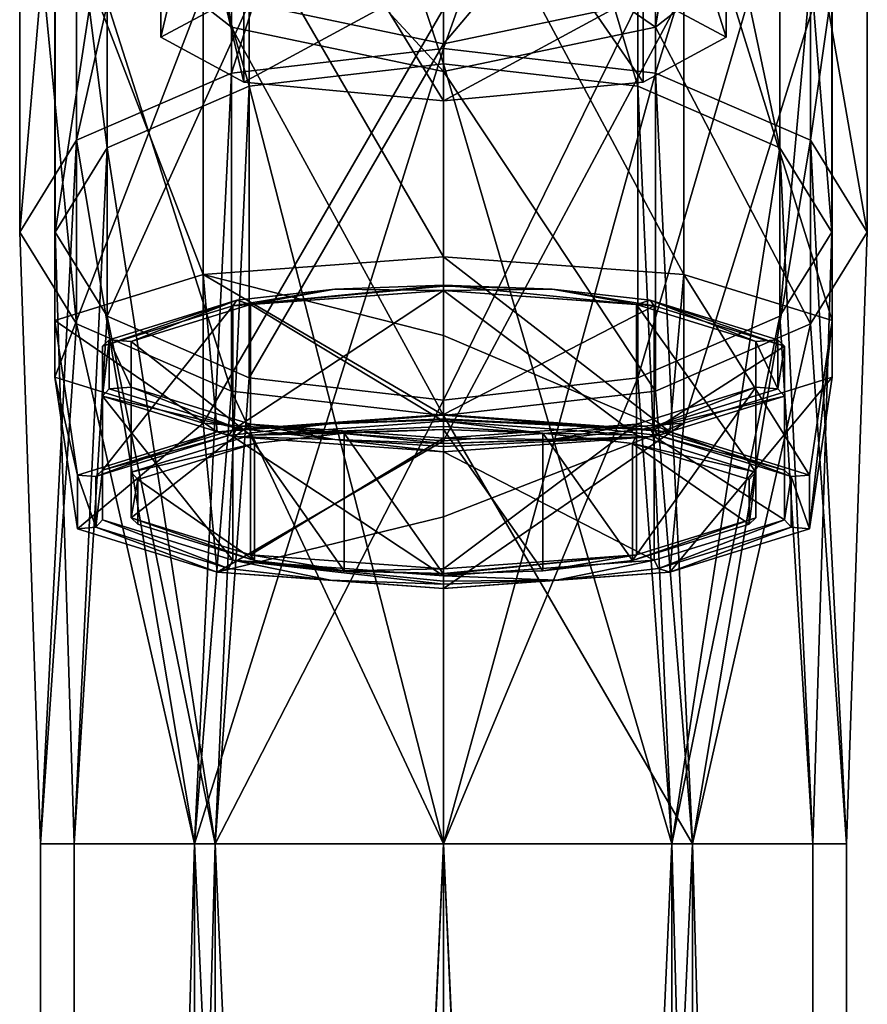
# Model space of a CAD drawing. Header units: millimetres. Extents: x -25 to 90, y -3 to 328.
# Tile 137 of 139: x -12 to 12, y 245 to 273. Entities that reach past the tile are written whole.
import ezdxf

# ---------------------------------------------------------------- set-up
doc = ezdxf.new("R2010")
doc.units = ezdxf.units.MM
doc.header["$LTSCALE"] = 65.185185
for name, color, linetype in [('1287', 7, 'CONTINUOUS'), ('1288', 7, 'CONTINUOUS'), ('1289', 7, 'CONTINUOUS'), ('1290', 7, 'CONTINUOUS'), ('1298', 7, 'CONTINUOUS'), ('1299', 7, 'CONTINUOUS'), ('1300', 7, 'CONTINUOUS'), ('1301', 7, 'CONTINUOUS'), ('1311', 7, 'CONTINUOUS'), ('1313', 7, 'CONTINUOUS'), ('1321', 7, 'CONTINUOUS'), ('1322', 7, 'CONTINUOUS'), ('1323', 7, 'CONTINUOUS'), ('1324', 7, 'CONTINUOUS'), ('1325', 7, 'CONTINUOUS'), ('1326', 7, 'CONTINUOUS'), ('1327', 7, 'CONTINUOUS'), ('1328', 7, 'CONTINUOUS'), ('1329', 7, 'CONTINUOUS'), ('1330', 7, 'CONTINUOUS'), ('1331', 7, 'CONTINUOUS'), ('1332', 7, 'CONTINUOUS'), ('1333', 7, 'CONTINUOUS'), ('1334', 7, 'CONTINUOUS'), ('1335', 7, 'CONTINUOUS'), ('1336', 7, 'CONTINUOUS'), ('1337', 7, 'CONTINUOUS'), ('1338', 7, 'CONTINUOUS')]:
    doc.layers.add(name, color=color, linetype=linetype)

msp = doc.modelspace()

# ---------------------------------------------------------------- linework, layer by layer
at = {"layer": '1287', "color": 7, "linetype": 'CONTINUOUS', "true_color": 0xe0f2ff}
for points in [[(0, 95, 12), (7.053, 95, 9.708), (0, 250, 12), (0, 95, 12)], [(0, 250, 12), (7.053, 95, 9.708), (7.053, 250, 9.708), (0, 250, 12)], [(7.053, 95, -9.708), (0, 95, -12), (7.053, 250, -9.708), (7.053, 95, -9.708)], [(7.053, 250, -9.708), (0, 95, -12), (0, 250, -12), (7.053, 250, -9.708)], [(7.053, 95, 9.708), (11.413, 95, 3.708), (7.053, 250, 9.708), (7.053, 95, 9.708)], [(7.053, 250, 9.708), (11.413, 95, 3.708), (11.413, 250, 3.708), (7.053, 250, 9.708)], [(11.413, 95, -3.708), (7.053, 95, -9.708), (7.053, 250, -9.708), (11.413, 95, -3.708)], [(11.413, 250, -3.708), (11.413, 95, -3.708), (7.053, 250, -9.708), (11.413, 250, -3.708)], [(11.413, 95, 3.708), (11.413, 95, -3.708), (11.413, 250, 3.708), (11.413, 95, 3.708)], [(11.413, 250, 3.708), (11.413, 95, -3.708), (11.413, 250, -3.708), (11.413, 250, 3.708)]]:
    msp.add_3dface(points, dxfattribs=at)
at = {"layer": '1288', "color": 7, "linetype": 'CONTINUOUS', "true_color": 0xe0f2ff}
for points in [[(-7.053, 95, -9.708), (-11.413, 95, -3.708), (-7.053, 250, -9.708), (-7.053, 95, -9.708)], [(-11.413, 95, -3.708), (-11.413, 95, 3.708), (-11.413, 250, -3.708), (-11.413, 95, -3.708)], [(-7.053, 250, -9.708), (-11.413, 95, -3.708), (-11.413, 250, -3.708), (-7.053, 250, -9.708)], [(-11.413, 95, 3.708), (-7.053, 95, 9.708), (-7.053, 250, 9.708), (-11.413, 95, 3.708)], [(-11.413, 250, -3.708), (-11.413, 95, 3.708), (-11.413, 250, 3.708), (-11.413, 250, -3.708)], [(-11.413, 250, 3.708), (-11.413, 95, 3.708), (-7.053, 250, 9.708), (-11.413, 250, 3.708)], [(-7.053, 95, 9.708), (0, 95, 12), (-7.053, 250, 9.708), (-7.053, 95, 9.708)], [(0, 95, 12), (0, 250, 12), (-7.053, 250, 9.708), (0, 95, 12)], [(0, 95, -12), (-7.053, 95, -9.708), (0, 250, -12), (0, 95, -12)], [(0, 250, -12), (-7.053, 95, -9.708), (-7.053, 250, -9.708), (0, 250, -12)]]:
    msp.add_3dface(points, dxfattribs=at)
at = {"layer": '1289', "color": 7, "linetype": 'CONTINUOUS', "true_color": 0xe0f2ff}
for points in [[(6, 289.36, 8.533), (0, 272.523, -6.869), (0, 290.616, 7.529), (6, 289.36, 8.533)], [(6, 271.827, -5.42), (0, 272.523, -6.869), (6, 289.36, 8.533), (6, 271.827, -5.42)], [(10.392, 285.929, 11.276), (6, 271.827, -5.42), (6, 289.36, 8.533), (10.392, 285.929, 11.276)], [(10.392, 269.924, -1.461), (6, 271.827, -5.42), (10.392, 285.929, 11.276), (10.392, 269.924, -1.461)], [(12, 281.243, 15.022), (10.392, 269.924, -1.461), (10.392, 285.929, 11.276), (12, 281.243, 15.022)], [(12, 267.325, 3.947), (10.392, 269.924, -1.461), (12, 281.243, 15.022), (12, 267.325, 3.947)], [(10.392, 276.557, 18.769), (12, 267.325, 3.947), (12, 281.243, 15.022), (10.392, 276.557, 18.769)], [(0, 277.282, 33.701), (6, 273.126, 21.512), (7.053, 279.515, 33.186), (0, 277.282, 33.701)], [(6, 273.126, 21.512), (10.392, 276.557, 18.769), (7.053, 279.515, 33.186), (6, 273.126, 21.512)], [(0, 271.87, 22.516), (6, 273.126, 21.512), (0, 277.282, 33.701), (0, 271.87, 22.516)], [(6, 273.126, 21.512), (10.392, 264.727, 9.355), (10.392, 276.557, 18.769), (6, 273.126, 21.512)], [(10.392, 264.727, 9.355), (12, 267.325, 3.947), (10.392, 276.557, 18.769), (10.392, 264.727, 9.355)], [(0, 271.87, 22.516), (6, 262.824, 13.314), (6, 273.126, 21.512), (0, 271.87, 22.516)], [(6, 262.824, 13.314), (10.392, 264.727, 9.355), (6, 273.126, 21.512), (6, 262.824, 13.314)], [(6, 271.827, -5.42), (0, 250, -12), (0, 272.523, -6.869), (6, 271.827, -5.42)], [(0, 262.128, 14.763), (6, 262.824, 13.314), (0, 271.87, 22.516), (0, 262.128, 14.763)], [(7.053, 250, -9.708), (0, 250, -12), (6, 271.827, -5.42), (7.053, 250, -9.708)], [(10.392, 269.924, -1.461), (7.053, 250, -9.708), (6, 271.827, -5.42), (10.392, 269.924, -1.461)], [(11.413, 250, -3.708), (7.053, 250, -9.708), (10.392, 269.924, -1.461), (11.413, 250, -3.708)], [(12, 267.325, 3.947), (11.413, 250, -3.708), (10.392, 269.924, -1.461), (12, 267.325, 3.947)], [(10.392, 264.727, 9.355), (11.413, 250, 3.708), (12, 267.325, 3.947), (10.392, 264.727, 9.355)], [(11.413, 250, 3.708), (11.413, 250, -3.708), (12, 267.325, 3.947), (11.413, 250, 3.708)], [(6, 262.824, 13.314), (7.053, 250, 9.708), (10.392, 264.727, 9.355), (6, 262.824, 13.314)], [(7.053, 250, 9.708), (11.413, 250, 3.708), (10.392, 264.727, 9.355), (7.053, 250, 9.708)], [(0, 262.128, 14.763), (7.053, 250, 9.708), (6, 262.824, 13.314), (0, 262.128, 14.763)], [(0, 250, 12), (7.053, 250, 9.708), (0, 262.128, 14.763), (0, 250, 12)]]:
    msp.add_3dface(points, dxfattribs=at)
at = {"layer": '1290', "color": 7, "linetype": 'CONTINUOUS', "true_color": 0xe0f2ff}
for points in [[(0, 290.616, 7.529), (0, 272.523, -6.869), (-6, 271.827, -5.42), (0, 290.616, 7.529)], [(0, 290.616, 7.529), (-6, 271.827, -5.42), (-6, 289.36, 8.533), (0, 290.616, 7.529)], [(-6, 271.827, -5.42), (-10.392, 269.924, -1.461), (-6, 289.36, 8.533), (-6, 271.827, -5.42)], [(-6, 289.36, 8.533), (-10.392, 269.924, -1.461), (-10.392, 285.929, 11.276), (-6, 289.36, 8.533)], [(-10.392, 269.924, -1.461), (-12, 267.325, 3.947), (-10.392, 285.929, 11.276), (-10.392, 269.924, -1.461)], [(-10.392, 285.929, 11.276), (-12, 267.325, 3.947), (-12, 281.243, 15.022), (-10.392, 285.929, 11.276)], [(-12, 267.325, 3.947), (-10.392, 264.727, 9.355), (-12, 281.243, 15.022), (-12, 267.325, 3.947)], [(-12, 281.243, 15.022), (-10.392, 264.727, 9.355), (-10.392, 276.557, 18.769), (-12, 281.243, 15.022)], [(-10.392, 276.557, 18.769), (-6, 273.126, 21.512), (-7.053, 279.515, 33.186), (-10.392, 276.557, 18.769)], [(0, 271.87, 22.516), (0, 277.282, 33.701), (-7.053, 279.515, 33.186), (0, 271.87, 22.516)], [(-6, 273.126, 21.512), (0, 271.87, 22.516), (-7.053, 279.515, 33.186), (-6, 273.126, 21.512)], [(-10.392, 264.727, 9.355), (-6, 262.824, 13.314), (-10.392, 276.557, 18.769), (-10.392, 264.727, 9.355)], [(-10.392, 276.557, 18.769), (-6, 262.824, 13.314), (-6, 273.126, 21.512), (-10.392, 276.557, 18.769)], [(0, 262.128, 14.763), (0, 271.87, 22.516), (-6, 273.126, 21.512), (0, 262.128, 14.763)], [(-6, 262.824, 13.314), (0, 262.128, 14.763), (-6, 273.126, 21.512), (-6, 262.824, 13.314)], [(0, 250, -12), (-7.053, 250, -9.708), (0, 272.523, -6.869), (0, 250, -12)], [(0, 272.523, -6.869), (-7.053, 250, -9.708), (-6, 271.827, -5.42), (0, 272.523, -6.869)], [(-6, 271.827, -5.42), (-7.053, 250, -9.708), (-10.392, 269.924, -1.461), (-6, 271.827, -5.42)], [(-10.392, 269.924, -1.461), (-11.413, 250, -3.708), (-12, 267.325, 3.947), (-10.392, 269.924, -1.461)], [(-7.053, 250, -9.708), (-11.413, 250, -3.708), (-10.392, 269.924, -1.461), (-7.053, 250, -9.708)], [(-11.413, 250, -3.708), (-11.413, 250, 3.708), (-12, 267.325, 3.947), (-11.413, 250, -3.708)], [(-12, 267.325, 3.947), (-11.413, 250, 3.708), (-10.392, 264.727, 9.355), (-12, 267.325, 3.947)], [(-11.413, 250, 3.708), (-7.053, 250, 9.708), (-10.392, 264.727, 9.355), (-11.413, 250, 3.708)], [(-10.392, 264.727, 9.355), (-7.053, 250, 9.708), (-6, 262.824, 13.314), (-10.392, 264.727, 9.355)], [(-7.053, 250, 9.708), (0, 250, 12), (-6, 262.824, 13.314), (-7.053, 250, 9.708)], [(0, 250, 12), (0, 262.128, 14.763), (-6, 262.824, 13.314), (0, 250, 12)]]:
    msp.add_3dface(points, dxfattribs=at)
at = {"layer": '1298', "color": 7, "linetype": 'CONTINUOUS', "true_color": 0xe0f2ff}
for points in [[(-10.462, 103, -3.399), (-6.466, 103, -8.899), (-6.466, 250, -8.899), (-10.462, 103, -3.399)], [(-10.462, 103, 3.399), (-10.462, 103, -3.399), (-10.462, 250, 3.399), (-10.462, 103, 3.399)], [(-10.462, 250, 3.399), (-10.462, 103, -3.399), (-10.462, 250, -3.399), (-10.462, 250, 3.399)], [(-10.462, 250, -3.399), (-10.462, 103, -3.399), (-6.466, 250, -8.899), (-10.462, 250, -3.399)], [(-6.466, 103, 8.899), (-10.462, 103, 3.399), (-6.466, 250, 8.899), (-6.466, 103, 8.899)], [(-6.466, 250, 8.899), (-10.462, 103, 3.399), (-10.462, 250, 3.399), (-6.466, 250, 8.899)], [(-6.466, 103, -8.899), (0, 103, -11), (-6.466, 250, -8.899), (-6.466, 103, -8.899)], [(-6.466, 250, -8.899), (0, 103, -11), (0, 250, -11), (-6.466, 250, -8.899)], [(0, 103, 11), (-6.466, 103, 8.899), (0, 250, 11), (0, 103, 11)], [(0, 250, 11), (-6.466, 103, 8.899), (-6.466, 250, 8.899), (0, 250, 11)]]:
    msp.add_3dface(points, dxfattribs=at)
at = {"layer": '1299', "color": 7, "linetype": 'CONTINUOUS', "true_color": 0xe0f2ff}
for points in [[(0, 250, -11), (0, 103, -11), (6.466, 103, -8.899), (0, 250, -11)], [(0, 103, 11), (0, 250, 11), (6.466, 250, 8.899), (0, 103, 11)], [(6.466, 103, 8.899), (0, 103, 11), (6.466, 250, 8.899), (6.466, 103, 8.899)], [(0, 250, -11), (6.466, 103, -8.899), (6.466, 250, -8.899), (0, 250, -11)], [(10.462, 103, 3.399), (6.466, 103, 8.899), (6.466, 250, 8.899), (10.462, 103, 3.399)], [(10.462, 250, 3.399), (10.462, 103, 3.399), (6.466, 250, 8.899), (10.462, 250, 3.399)], [(6.466, 103, -8.899), (10.462, 103, -3.399), (6.466, 250, -8.899), (6.466, 103, -8.899)], [(6.466, 250, -8.899), (10.462, 103, -3.399), (10.462, 250, -3.399), (6.466, 250, -8.899)], [(10.462, 103, -3.399), (10.462, 103, 3.399), (10.462, 250, -3.399), (10.462, 103, -3.399)], [(10.462, 250, -3.399), (10.462, 103, 3.399), (10.462, 250, 3.399), (10.462, 250, -3.399)]]:
    msp.add_3dface(points, dxfattribs=at)
at = {"layer": '1300', "color": 7, "linetype": 'CONTINUOUS', "true_color": 0xe0f2ff}
for points in [[(-5.5, 288.684, 9.074), (0, 272.09, -5.968), (0, 289.835, 8.154), (-5.5, 288.684, 9.074)], [(-9.526, 285.539, 11.588), (-5.5, 271.452, -4.639), (-5.5, 288.684, 9.074), (-9.526, 285.539, 11.588)], [(-5.5, 271.452, -4.639), (0, 272.09, -5.968), (-5.5, 288.684, 9.074), (-5.5, 271.452, -4.639)], [(-11, 281.243, 15.022), (-9.526, 269.708, -1.01), (-9.526, 285.539, 11.588), (-11, 281.243, 15.022)], [(-9.526, 269.708, -1.01), (-5.5, 271.452, -4.639), (-9.526, 285.539, 11.588), (-9.526, 269.708, -1.01)], [(-11, 267.325, 3.947), (-9.526, 269.708, -1.01), (-11, 281.243, 15.022), (-11, 267.325, 3.947)], [(-9.526, 276.947, 18.457), (-11, 267.325, 3.947), (-11, 281.243, 15.022), (-9.526, 276.947, 18.457)], [(0, 272.651, 21.891), (-5.5, 273.802, 20.971), (0, 278.257, 33.476), (0, 272.651, 21.891)], [(-9.526, 264.943, 8.904), (-11, 267.325, 3.947), (-9.526, 276.947, 18.457), (-9.526, 264.943, 8.904)], [(-5.5, 273.802, 20.971), (-9.526, 264.943, 8.904), (-9.526, 276.947, 18.457), (-5.5, 273.802, 20.971)], [(-5.5, 263.199, 12.533), (-9.526, 264.943, 8.904), (-5.5, 273.802, 20.971), (-5.5, 263.199, 12.533)], [(0, 272.651, 21.891), (-5.5, 263.199, 12.533), (-5.5, 273.802, 20.971), (0, 272.651, 21.891)], [(0, 262.561, 13.861), (-5.5, 263.199, 12.533), (0, 272.651, 21.891), (0, 262.561, 13.861)], [(-5.5, 271.452, -4.639), (0, 250, -11), (0, 272.09, -5.968), (-5.5, 271.452, -4.639)], [(-9.526, 269.708, -1.01), (-6.466, 250, -8.899), (-5.5, 271.452, -4.639), (-9.526, 269.708, -1.01)], [(-6.466, 250, -8.899), (0, 250, -11), (-5.5, 271.452, -4.639), (-6.466, 250, -8.899)], [(-11, 267.325, 3.947), (-10.462, 250, -3.399), (-9.526, 269.708, -1.01), (-11, 267.325, 3.947)], [(-10.462, 250, -3.399), (-6.466, 250, -8.899), (-9.526, 269.708, -1.01), (-10.462, 250, -3.399)], [(-10.462, 250, 3.399), (-10.462, 250, -3.399), (-11, 267.325, 3.947), (-10.462, 250, 3.399)], [(-9.526, 264.943, 8.904), (-10.462, 250, 3.399), (-11, 267.325, 3.947), (-9.526, 264.943, 8.904)], [(-6.466, 250, 8.899), (-10.462, 250, 3.399), (-9.526, 264.943, 8.904), (-6.466, 250, 8.899)], [(-5.5, 263.199, 12.533), (-6.466, 250, 8.899), (-9.526, 264.943, 8.904), (-5.5, 263.199, 12.533)], [(0, 262.561, 13.861), (-6.466, 250, 8.899), (-5.5, 263.199, 12.533), (0, 262.561, 13.861)], [(0, 250, 11), (-6.466, 250, 8.899), (0, 262.561, 13.861), (0, 250, 11)]]:
    msp.add_3dface(points, dxfattribs=at)
at = {"layer": '1301', "color": 7, "linetype": 'CONTINUOUS', "true_color": 0xe0f2ff}
for points in [[(0, 289.835, 8.154), (0, 272.09, -5.968), (5.5, 271.452, -4.639), (0, 289.835, 8.154)], [(0, 289.835, 8.154), (5.5, 271.452, -4.639), (5.5, 288.684, 9.074), (0, 289.835, 8.154)], [(5.5, 271.452, -4.639), (9.526, 269.708, -1.01), (5.5, 288.684, 9.074), (5.5, 271.452, -4.639)], [(5.5, 288.684, 9.074), (9.526, 269.708, -1.01), (9.526, 285.539, 11.588), (5.5, 288.684, 9.074)], [(9.526, 269.708, -1.01), (11, 267.325, 3.947), (9.526, 285.539, 11.588), (9.526, 269.708, -1.01)], [(9.526, 285.539, 11.588), (11, 267.325, 3.947), (11, 281.243, 15.022), (9.526, 285.539, 11.588)], [(11, 267.325, 3.947), (9.526, 264.943, 8.904), (11, 281.243, 15.022), (11, 267.325, 3.947)], [(11, 281.243, 15.022), (9.526, 264.943, 8.904), (9.526, 276.947, 18.457), (11, 281.243, 15.022)], [(0, 272.651, 21.891), (0, 278.257, 33.476), (6.466, 280.304, 33.004), (0, 272.651, 21.891)], [(5.5, 273.802, 20.971), (0, 272.651, 21.891), (6.466, 280.304, 33.004), (5.5, 273.802, 20.971)], [(9.526, 264.943, 8.904), (5.5, 263.199, 12.533), (9.526, 276.947, 18.457), (9.526, 264.943, 8.904)], [(9.526, 276.947, 18.457), (5.5, 263.199, 12.533), (5.5, 273.802, 20.971), (9.526, 276.947, 18.457)], [(0, 262.561, 13.861), (0, 272.651, 21.891), (5.5, 273.802, 20.971), (0, 262.561, 13.861)], [(5.5, 263.199, 12.533), (0, 262.561, 13.861), (5.5, 273.802, 20.971), (5.5, 263.199, 12.533)], [(0, 250, -11), (6.466, 250, -8.899), (0, 272.09, -5.968), (0, 250, -11)], [(0, 272.09, -5.968), (6.466, 250, -8.899), (5.5, 271.452, -4.639), (0, 272.09, -5.968)], [(5.5, 271.452, -4.639), (6.466, 250, -8.899), (9.526, 269.708, -1.01), (5.5, 271.452, -4.639)], [(6.466, 250, -8.899), (10.462, 250, -3.399), (9.526, 269.708, -1.01), (6.466, 250, -8.899)], [(9.526, 269.708, -1.01), (10.462, 250, -3.399), (11, 267.325, 3.947), (9.526, 269.708, -1.01)], [(11, 267.325, 3.947), (10.462, 250, 3.399), (9.526, 264.943, 8.904), (11, 267.325, 3.947)], [(10.462, 250, -3.399), (10.462, 250, 3.399), (11, 267.325, 3.947), (10.462, 250, -3.399)], [(9.526, 264.943, 8.904), (6.466, 250, 8.899), (5.5, 263.199, 12.533), (9.526, 264.943, 8.904)], [(10.462, 250, 3.399), (6.466, 250, 8.899), (9.526, 264.943, 8.904), (10.462, 250, 3.399)], [(6.466, 250, 8.899), (0, 250, 11), (5.5, 263.199, 12.533), (6.466, 250, 8.899)], [(0, 250, 11), (0, 262.561, 13.861), (5.5, 263.199, 12.533), (0, 250, 11)]]:
    msp.add_3dface(points, dxfattribs=at)
at = {"layer": '1311', "color": 7, "linetype": 'CONTINUOUS', "true_color": 0xe0f2ff}
for points in [[(8, 272.838, 198.936), (5.657, 274.111, 204.448), (8, 281.539, 196.927), (8, 272.838, 198.936)], [(5.657, 280.267, 191.415), (8, 272.838, 198.936), (8, 281.539, 196.927), (5.657, 280.267, 191.415)], [(0, 279.74, 189.132), (5.657, 271.566, 193.424), (5.657, 280.267, 191.415), (0, 279.74, 189.132)], [(5.657, 271.566, 193.424), (8, 272.838, 198.936), (5.657, 280.267, 191.415), (5.657, 271.566, 193.424)], [(0, 271.039, 191.141), (5.657, 271.566, 193.424), (0, 279.74, 189.132), (0, 271.039, 191.141)]]:
    msp.add_3dface(points, dxfattribs=at)
at = {"layer": '1313', "color": 7, "linetype": 'CONTINUOUS', "true_color": 0xe0f2ff}
for points in [[(-8, 281.539, 196.927), (-5.657, 282.812, 202.439), (-8, 272.838, 198.936), (-8, 281.539, 196.927)], [(-8, 272.838, 198.936), (-5.657, 282.812, 202.439), (-5.657, 274.111, 204.448), (-8, 272.838, 198.936)], [(-5.657, 280.267, 191.415), (-8, 281.539, 196.927), (-5.657, 271.566, 193.424), (-5.657, 280.267, 191.415)], [(-5.657, 271.566, 193.424), (-8, 281.539, 196.927), (-8, 272.838, 198.936), (-5.657, 271.566, 193.424)], [(0, 271.039, 191.141), (0, 279.74, 189.132), (-5.657, 280.267, 191.415), (0, 271.039, 191.141)], [(0, 271.039, 191.141), (-5.657, 280.267, 191.415), (-5.657, 271.566, 193.424), (0, 271.039, 191.141)]]:
    msp.add_3dface(points, dxfattribs=at)
at = {"layer": '1321', "color": 7, "linetype": 'CONTINUOUS', "true_color": 0xe0f2ff}
for points in [[(0, 278.852, 209.427), (-6.804, 278.355, 207.273), (0, 266.623, 212.25), (0, 278.852, 209.427)], [(-6.804, 278.355, 207.273), (-11.008, 277.053, 201.634), (-6.804, 266.126, 210.096), (-6.804, 278.355, 207.273)], [(0, 266.623, 212.25), (-6.804, 278.355, 207.273), (-6.804, 266.126, 210.096), (0, 266.623, 212.25)], [(-11.008, 277.053, 201.634), (-11.008, 275.444, 194.664), (-11.008, 264.824, 204.457), (-11.008, 277.053, 201.634)], [(-6.804, 266.126, 210.096), (-11.008, 277.053, 201.634), (-11.008, 264.824, 204.457), (-6.804, 266.126, 210.096)], [(-11.008, 275.444, 194.664), (-6.804, 274.142, 189.024), (-11.008, 263.215, 197.487), (-11.008, 275.444, 194.664)], [(-11.008, 264.824, 204.457), (-11.008, 275.444, 194.664), (-11.008, 263.215, 197.487), (-11.008, 264.824, 204.457)], [(-11.008, 263.215, 197.487), (-6.804, 274.142, 189.024), (-6.804, 261.913, 191.848), (-11.008, 263.215, 197.487)], [(-6.804, 274.142, 189.024), (0, 273.645, 186.87), (-6.804, 261.913, 191.848), (-6.804, 274.142, 189.024)], [(-6.804, 261.913, 191.848), (0, 273.645, 186.87), (0, 261.415, 189.694), (-6.804, 261.913, 191.848)]]:
    msp.add_3dface(points, dxfattribs=at)
at = {"layer": '1322', "color": 7, "linetype": 'CONTINUOUS', "true_color": 0xe0f2ff}
for points in [[(0, 262.136, 212.594), (-6.407, 261.668, 210.565), (-3.2, 261.898, 211.563), (0, 262.136, 212.594)], [(0, 262.012, 212.058), (0, 262.136, 212.594), (-3.2, 261.898, 211.563), (0, 262.012, 212.058)], [(6.407, 261.668, 210.565), (0, 262.136, 212.594), (3.2, 261.898, 211.563), (6.407, 261.668, 210.565)], [(0, 262.136, 212.594), (0, 262.012, 212.058), (3.2, 261.898, 211.563), (0, 262.136, 212.594)], [(-3.2, 261.898, 211.563), (-6.407, 261.668, 210.565), (-6.086, 261.567, 210.13), (-3.2, 261.898, 211.563)], [(6.086, 261.567, 210.13), (6.407, 261.668, 210.565), (3.2, 261.898, 211.563), (6.086, 261.567, 210.13)], [(-6.407, 261.668, 210.565), (-10.367, 260.442, 205.255), (-9.844, 260.403, 205.088), (-6.407, 261.668, 210.565)], [(-6.086, 261.567, 210.13), (-6.407, 261.668, 210.565), (-9.844, 260.403, 205.088), (-6.086, 261.567, 210.13)], [(9.844, 260.403, 205.088), (6.407, 261.668, 210.565), (6.086, 261.567, 210.13), (9.844, 260.403, 205.088)], [(10.367, 260.442, 205.255), (6.407, 261.668, 210.565), (9.844, 260.403, 205.088), (10.367, 260.442, 205.255)], [(-10.367, 260.442, 205.255), (-10.367, 258.926, 198.691), (-9.844, 258.965, 198.858), (-10.367, 260.442, 205.255)], [(-9.844, 260.403, 205.088), (-10.367, 260.442, 205.255), (-9.844, 258.965, 198.858), (-9.844, 260.403, 205.088)], [(10.367, 258.926, 198.691), (10.367, 260.442, 205.255), (9.844, 260.403, 205.088), (10.367, 258.926, 198.691)], [(9.844, 258.965, 198.858), (10.367, 258.926, 198.691), (9.844, 260.403, 205.088), (9.844, 258.965, 198.858)], [(-10.367, 258.926, 198.691), (-6.407, 257.7, 193.381), (-9.844, 258.965, 198.858), (-10.367, 258.926, 198.691)], [(-9.844, 258.965, 198.858), (-6.407, 257.7, 193.381), (-6.086, 257.801, 193.816), (-9.844, 258.965, 198.858)], [(6.086, 257.801, 193.816), (6.407, 257.7, 193.381), (9.844, 258.965, 198.858), (6.086, 257.801, 193.816)], [(6.407, 257.7, 193.381), (10.367, 258.926, 198.691), (9.844, 258.965, 198.858), (6.407, 257.7, 193.381)], [(-6.086, 257.801, 193.816), (-6.407, 257.7, 193.381), (-3.2, 257.47, 192.382), (-6.086, 257.801, 193.816)], [(-6.407, 257.7, 193.381), (0, 257.232, 191.352), (-3.2, 257.47, 192.382), (-6.407, 257.7, 193.381)], [(0, 257.232, 191.352), (6.407, 257.7, 193.381), (3.2, 257.47, 192.382), (0, 257.232, 191.352)], [(3.2, 257.47, 192.382), (6.407, 257.7, 193.381), (6.086, 257.801, 193.816), (3.2, 257.47, 192.382)], [(-3.2, 257.47, 192.382), (0, 257.232, 191.352), (0, 257.356, 191.888), (-3.2, 257.47, 192.382)], [(0, 257.356, 191.888), (0, 257.232, 191.352), (3.2, 257.47, 192.382), (0, 257.356, 191.888)]]:
    msp.add_3dface(points, dxfattribs=at)
at = {"layer": '1323', "color": 7, "linetype": 'CONTINUOUS', "true_color": 0xe0f2ff}
for points in [[(6.804, 278.355, 207.273), (0, 278.852, 209.427), (6.804, 266.126, 210.096), (6.804, 278.355, 207.273)], [(0, 278.852, 209.427), (0, 266.623, 212.25), (6.804, 266.126, 210.096), (0, 278.852, 209.427)], [(11.008, 277.053, 201.634), (6.804, 278.355, 207.273), (11.008, 264.824, 204.457), (11.008, 277.053, 201.634)], [(11.008, 264.824, 204.457), (6.804, 278.355, 207.273), (6.804, 266.126, 210.096), (11.008, 264.824, 204.457)], [(11.008, 275.444, 194.664), (11.008, 277.053, 201.634), (11.008, 263.215, 197.487), (11.008, 275.444, 194.664)], [(11.008, 263.215, 197.487), (11.008, 277.053, 201.634), (11.008, 264.824, 204.457), (11.008, 263.215, 197.487)], [(6.804, 274.142, 189.024), (11.008, 275.444, 194.664), (6.804, 261.913, 191.848), (6.804, 274.142, 189.024)], [(6.804, 261.913, 191.848), (11.008, 275.444, 194.664), (11.008, 263.215, 197.487), (6.804, 261.913, 191.848)], [(0, 273.645, 186.87), (6.804, 274.142, 189.024), (0, 261.415, 189.694), (0, 273.645, 186.87)], [(0, 261.415, 189.694), (6.804, 274.142, 189.024), (6.804, 261.913, 191.848), (0, 261.415, 189.694)]]:
    msp.add_3dface(points, dxfattribs=at)
at = {"layer": '1324', "color": 7, "linetype": 'CONTINUOUS', "true_color": 0xe0f2ff}
for points in [[(0, 265.67, 211.008), (0, 262.162, 211.818), (-5.966, 261.726, 209.929), (0, 265.67, 211.008)], [(-5.966, 265.234, 209.119), (0, 265.67, 211.008), (-5.966, 261.726, 209.929), (-5.966, 265.234, 209.119)], [(-9.653, 264.092, 204.174), (-5.966, 265.234, 209.119), (-9.653, 260.585, 204.984), (-9.653, 264.092, 204.174)], [(-9.653, 260.585, 204.984), (-5.966, 265.234, 209.119), (-5.966, 261.726, 209.929), (-9.653, 260.585, 204.984)], [(-9.653, 262.681, 198.062), (-9.653, 264.092, 204.174), (-9.653, 259.173, 198.872), (-9.653, 262.681, 198.062)], [(-9.653, 259.173, 198.872), (-9.653, 264.092, 204.174), (-9.653, 260.585, 204.984), (-9.653, 259.173, 198.872)], [(-5.966, 261.54, 193.117), (-9.653, 262.681, 198.062), (-5.966, 258.032, 193.927), (-5.966, 261.54, 193.117)], [(-5.966, 258.032, 193.927), (-9.653, 262.681, 198.062), (-9.653, 259.173, 198.872), (-5.966, 258.032, 193.927)], [(0, 261.104, 191.228), (-5.966, 261.54, 193.117), (0, 257.596, 192.038), (0, 261.104, 191.228)], [(0, 257.596, 192.038), (-5.966, 261.54, 193.117), (-5.966, 258.032, 193.927), (0, 257.596, 192.038)]]:
    msp.add_3dface(points, dxfattribs=at)
at = {"layer": '1325', "color": 7, "linetype": 'CONTINUOUS', "true_color": 0xe0f2ff}
for points in [[(-3.076, 265.71, 210.293), (-5.851, 265.392, 208.915), (-5.466, 265.274, 208.404), (-3.076, 265.71, 210.293)], [(0, 265.674, 210.135), (-3.076, 265.71, 210.293), (-5.466, 265.274, 208.404), (0, 265.674, 210.135)], [(0, 265.82, 210.768), (-3.076, 265.71, 210.293), (0, 265.674, 210.135), (0, 265.82, 210.768)], [(3.076, 265.71, 210.293), (0, 265.82, 210.768), (5.466, 265.274, 208.404), (3.076, 265.71, 210.293)], [(5.466, 265.274, 208.404), (0, 265.82, 210.768), (0, 265.674, 210.135), (5.466, 265.274, 208.404)], [(5.851, 265.392, 208.915), (3.076, 265.71, 210.293), (5.466, 265.274, 208.404), (5.851, 265.392, 208.915)], [(-5.851, 265.392, 208.915), (-9.463, 264.273, 204.068), (-8.845, 264.228, 203.873), (-5.851, 265.392, 208.915)], [(-5.466, 265.274, 208.404), (-5.851, 265.392, 208.915), (-8.845, 264.228, 203.873), (-5.466, 265.274, 208.404)], [(8.845, 264.228, 203.873), (5.851, 265.392, 208.915), (5.466, 265.274, 208.404), (8.845, 264.228, 203.873)], [(9.463, 264.273, 204.068), (5.851, 265.392, 208.915), (8.845, 264.228, 203.873), (9.463, 264.273, 204.068)], [(-9.463, 264.273, 204.068), (-9.463, 262.89, 198.078), (-8.845, 262.935, 198.273), (-9.463, 264.273, 204.068)], [(-8.845, 264.228, 203.873), (-9.463, 264.273, 204.068), (-8.845, 262.935, 198.273), (-8.845, 264.228, 203.873)], [(9.463, 262.89, 198.078), (9.463, 264.273, 204.068), (8.845, 264.228, 203.873), (9.463, 262.89, 198.078)], [(8.845, 262.935, 198.273), (9.463, 262.89, 198.078), (8.845, 264.228, 203.873), (8.845, 262.935, 198.273)], [(-9.463, 262.89, 198.078), (-5.851, 261.771, 193.231), (-8.845, 262.935, 198.273), (-9.463, 262.89, 198.078)], [(-8.845, 262.935, 198.273), (-5.851, 261.771, 193.231), (-5.466, 261.889, 193.742), (-8.845, 262.935, 198.273)], [(5.466, 261.889, 193.742), (5.851, 261.771, 193.231), (8.845, 262.935, 198.273), (5.466, 261.889, 193.742)], [(5.851, 261.771, 193.231), (9.463, 262.89, 198.078), (8.845, 262.935, 198.273), (5.851, 261.771, 193.231)], [(-5.851, 261.771, 193.231), (-3.076, 261.453, 191.853), (-5.466, 261.889, 193.742), (-5.851, 261.771, 193.231)], [(-3.076, 261.453, 191.853), (0, 261.343, 191.378), (-5.466, 261.889, 193.742), (-3.076, 261.453, 191.853)], [(0, 261.343, 191.378), (0, 261.49, 192.011), (-5.466, 261.889, 193.742), (0, 261.343, 191.378)], [(0, 261.49, 192.011), (3.076, 261.453, 191.853), (5.466, 261.889, 193.742), (0, 261.49, 192.011)], [(3.076, 261.453, 191.853), (5.851, 261.771, 193.231), (5.466, 261.889, 193.742), (3.076, 261.453, 191.853)], [(0, 261.343, 191.378), (3.076, 261.453, 191.853), (0, 261.49, 192.011), (0, 261.343, 191.378)]]:
    msp.add_3dface(points, dxfattribs=at)
at = {"layer": '1326', "color": 7, "linetype": 'CONTINUOUS', "true_color": 0xe0f2ff}
for points in [[(0, 274.638, 206.731), (0, 271.039, 191.141), (-5.657, 271.566, 193.424), (0, 274.638, 206.731)], [(0, 274.638, 206.731), (-5.657, 271.566, 193.424), (-5.657, 274.111, 204.448), (0, 274.638, 206.731)], [(0, 274.638, 206.731), (5.657, 274.111, 204.448), (0, 271.039, 191.141), (0, 274.638, 206.731)], [(-5.657, 271.566, 193.424), (-8, 272.838, 198.936), (-5.657, 274.111, 204.448), (-5.657, 271.566, 193.424)], [(5.657, 274.111, 204.448), (5.657, 271.566, 193.424), (0, 271.039, 191.141), (5.657, 274.111, 204.448)], [(5.657, 274.111, 204.448), (8, 272.838, 198.936), (5.657, 271.566, 193.424), (5.657, 274.111, 204.448)]]:
    msp.add_3dface(points, dxfattribs=at)
at = {"layer": '1327', "color": 7, "linetype": 'CONTINUOUS', "true_color": 0xe0f2ff}
for points in [[(0, 262.162, 211.818), (0, 265.67, 211.008), (5.966, 265.234, 209.119), (0, 262.162, 211.818)], [(0, 262.162, 211.818), (5.966, 265.234, 209.119), (5.966, 261.726, 209.929), (0, 262.162, 211.818)], [(5.966, 265.234, 209.119), (9.653, 264.092, 204.174), (5.966, 261.726, 209.929), (5.966, 265.234, 209.119)], [(5.966, 261.726, 209.929), (9.653, 264.092, 204.174), (9.653, 260.585, 204.984), (5.966, 261.726, 209.929)], [(9.653, 264.092, 204.174), (9.653, 262.681, 198.062), (9.653, 260.585, 204.984), (9.653, 264.092, 204.174)], [(9.653, 262.681, 198.062), (5.966, 261.54, 193.117), (9.653, 259.173, 198.872), (9.653, 262.681, 198.062)], [(9.653, 260.585, 204.984), (9.653, 262.681, 198.062), (9.653, 259.173, 198.872), (9.653, 260.585, 204.984)], [(5.966, 261.54, 193.117), (0, 261.104, 191.228), (5.966, 258.032, 193.927), (5.966, 261.54, 193.117)], [(9.653, 259.173, 198.872), (5.966, 261.54, 193.117), (5.966, 258.032, 193.927), (9.653, 259.173, 198.872)], [(0, 261.104, 191.228), (0, 257.596, 192.038), (5.966, 258.032, 193.927), (0, 261.104, 191.228)]]:
    msp.add_3dface(points, dxfattribs=at)
at = {"layer": '1328', "color": 7, "linetype": 'CONTINUOUS', "true_color": 0xe0f2ff}
for points in [[(0, 262.162, 211.818), (5.966, 261.726, 209.929), (0, 262.038, 211.907), (0, 262.162, 211.818)], [(5.966, 261.726, 209.929), (0, 262.012, 212.058), (0, 262.038, 211.907), (5.966, 261.726, 209.929)], [(3.2, 261.898, 211.563), (0, 262.012, 212.058), (5.966, 261.726, 209.929), (3.2, 261.898, 211.563)], [(6.086, 261.567, 210.13), (3.2, 261.898, 211.563), (5.966, 261.726, 209.929), (6.086, 261.567, 210.13)], [(6.086, 261.567, 210.13), (5.966, 261.726, 209.929), (9.653, 260.585, 204.984), (6.086, 261.567, 210.13)], [(9.844, 260.403, 205.088), (6.086, 261.567, 210.13), (9.653, 260.585, 204.984), (9.844, 260.403, 205.088)], [(9.844, 260.403, 205.088), (9.653, 260.585, 204.984), (9.653, 259.173, 198.872), (9.844, 260.403, 205.088)], [(9.844, 258.965, 198.858), (9.844, 260.403, 205.088), (9.653, 259.173, 198.872), (9.844, 258.965, 198.858)], [(6.086, 257.801, 193.816), (9.653, 259.173, 198.872), (5.966, 258.032, 193.927), (6.086, 257.801, 193.816)], [(6.086, 257.801, 193.816), (9.844, 258.965, 198.858), (9.653, 259.173, 198.872), (6.086, 257.801, 193.816)], [(0, 257.596, 192.038), (3.2, 257.47, 192.382), (5.966, 258.032, 193.927), (0, 257.596, 192.038)], [(3.2, 257.47, 192.382), (6.086, 257.801, 193.816), (5.966, 258.032, 193.927), (3.2, 257.47, 192.382)], [(3.2, 257.47, 192.382), (0, 257.596, 192.038), (0, 257.445, 192.013), (3.2, 257.47, 192.382)], [(0, 257.356, 191.888), (3.2, 257.47, 192.382), (0, 257.445, 192.013), (0, 257.356, 191.888)]]:
    msp.add_3dface(points, dxfattribs=at)
at = {"layer": '1329', "color": 7, "linetype": 'CONTINUOUS', "true_color": 0xe0f2ff}
for points in [[(0, 262.162, 211.818), (-3.2, 261.898, 211.563), (-5.966, 261.726, 209.929), (0, 262.162, 211.818)], [(-3.2, 261.898, 211.563), (0, 262.162, 211.818), (0, 262.038, 211.907), (-3.2, 261.898, 211.563)], [(-3.2, 261.898, 211.563), (-6.086, 261.567, 210.13), (-5.966, 261.726, 209.929), (-3.2, 261.898, 211.563)], [(0, 262.012, 212.058), (-3.2, 261.898, 211.563), (0, 262.038, 211.907), (0, 262.012, 212.058)], [(-6.086, 261.567, 210.13), (-9.844, 260.403, 205.088), (-9.653, 260.585, 204.984), (-6.086, 261.567, 210.13)], [(-6.086, 261.567, 210.13), (-9.653, 260.585, 204.984), (-5.966, 261.726, 209.929), (-6.086, 261.567, 210.13)], [(-9.844, 260.403, 205.088), (-9.844, 258.965, 198.858), (-9.653, 260.585, 204.984), (-9.844, 260.403, 205.088)], [(-9.844, 258.965, 198.858), (-9.653, 259.173, 198.872), (-9.653, 260.585, 204.984), (-9.844, 258.965, 198.858)], [(-9.844, 258.965, 198.858), (-6.086, 257.801, 193.816), (-9.653, 259.173, 198.872), (-9.844, 258.965, 198.858)], [(-6.086, 257.801, 193.816), (-5.966, 258.032, 193.927), (-9.653, 259.173, 198.872), (-6.086, 257.801, 193.816)], [(-6.086, 257.801, 193.816), (-3.2, 257.47, 192.382), (-5.966, 258.032, 193.927), (-6.086, 257.801, 193.816)], [(-3.2, 257.47, 192.382), (0, 257.356, 191.888), (-5.966, 258.032, 193.927), (-3.2, 257.47, 192.382)], [(-5.966, 258.032, 193.927), (0, 257.356, 191.888), (0, 257.445, 192.013), (-5.966, 258.032, 193.927)], [(0, 257.596, 192.038), (-5.966, 258.032, 193.927), (0, 257.445, 192.013), (0, 257.596, 192.038)]]:
    msp.add_3dface(points, dxfattribs=at)
at = {"layer": '1330', "color": 7, "linetype": 'CONTINUOUS', "true_color": 0xe0f2ff}
for points in [[(0, 265.82, 210.768), (3.076, 265.71, 210.293), (0, 265.795, 210.919), (0, 265.82, 210.768)], [(3.076, 265.71, 210.293), (0, 265.67, 211.008), (0, 265.795, 210.919), (3.076, 265.71, 210.293)], [(0, 265.67, 211.008), (3.076, 265.71, 210.293), (5.966, 265.234, 209.119), (0, 265.67, 211.008)], [(3.076, 265.71, 210.293), (5.851, 265.392, 208.915), (5.966, 265.234, 209.119), (3.076, 265.71, 210.293)], [(5.851, 265.392, 208.915), (9.463, 264.273, 204.068), (9.653, 264.092, 204.174), (5.851, 265.392, 208.915)], [(5.851, 265.392, 208.915), (9.653, 264.092, 204.174), (5.966, 265.234, 209.119), (5.851, 265.392, 208.915)], [(9.463, 264.273, 204.068), (9.463, 262.89, 198.078), (9.653, 264.092, 204.174), (9.463, 264.273, 204.068)], [(9.463, 262.89, 198.078), (9.653, 262.681, 198.062), (9.653, 264.092, 204.174), (9.463, 262.89, 198.078)], [(9.463, 262.89, 198.078), (5.851, 261.771, 193.231), (9.653, 262.681, 198.062), (9.463, 262.89, 198.078)], [(5.851, 261.771, 193.231), (5.966, 261.54, 193.117), (9.653, 262.681, 198.062), (5.851, 261.771, 193.231)], [(5.851, 261.771, 193.231), (3.076, 261.453, 191.853), (5.966, 261.54, 193.117), (5.851, 261.771, 193.231)], [(0, 261.104, 191.228), (5.966, 261.54, 193.117), (0, 261.255, 191.253), (0, 261.104, 191.228)], [(3.076, 261.453, 191.853), (0, 261.343, 191.378), (5.966, 261.54, 193.117), (3.076, 261.453, 191.853)], [(5.966, 261.54, 193.117), (0, 261.343, 191.378), (0, 261.255, 191.253), (5.966, 261.54, 193.117)]]:
    msp.add_3dface(points, dxfattribs=at)
at = {"layer": '1331', "color": 7, "linetype": 'CONTINUOUS', "true_color": 0xe0f2ff}
for points in [[(-5.966, 265.234, 209.119), (-3.076, 265.71, 210.293), (0, 265.82, 210.768), (-5.966, 265.234, 209.119)], [(-5.966, 265.234, 209.119), (0, 265.82, 210.768), (0, 265.795, 210.919), (-5.966, 265.234, 209.119)], [(0, 265.67, 211.008), (-5.966, 265.234, 209.119), (0, 265.795, 210.919), (0, 265.67, 211.008)], [(-5.966, 265.234, 209.119), (-5.851, 265.392, 208.915), (-3.076, 265.71, 210.293), (-5.966, 265.234, 209.119)], [(-5.966, 265.234, 209.119), (-9.653, 264.092, 204.174), (-5.851, 265.392, 208.915), (-5.966, 265.234, 209.119)], [(-9.653, 264.092, 204.174), (-9.463, 264.273, 204.068), (-5.851, 265.392, 208.915), (-9.653, 264.092, 204.174)], [(-9.653, 264.092, 204.174), (-9.653, 262.681, 198.062), (-9.463, 264.273, 204.068), (-9.653, 264.092, 204.174)], [(-9.653, 262.681, 198.062), (-9.463, 262.89, 198.078), (-9.463, 264.273, 204.068), (-9.653, 262.681, 198.062)], [(-9.653, 262.681, 198.062), (-5.851, 261.771, 193.231), (-9.463, 262.89, 198.078), (-9.653, 262.681, 198.062)], [(-9.653, 262.681, 198.062), (-5.966, 261.54, 193.117), (-5.851, 261.771, 193.231), (-9.653, 262.681, 198.062)], [(-5.966, 261.54, 193.117), (-3.076, 261.453, 191.853), (-5.851, 261.771, 193.231), (-5.966, 261.54, 193.117)], [(-5.966, 261.54, 193.117), (0, 261.104, 191.228), (-3.076, 261.453, 191.853), (-5.966, 261.54, 193.117)], [(-3.076, 261.453, 191.853), (0, 261.104, 191.228), (0, 261.255, 191.253), (-3.076, 261.453, 191.853)], [(0, 261.343, 191.378), (-3.076, 261.453, 191.853), (0, 261.255, 191.253), (0, 261.343, 191.378)]]:
    msp.add_3dface(points, dxfattribs=at)
at = {"layer": '1332', "color": 7, "linetype": 'CONTINUOUS', "true_color": 0xe0f2ff}
for points in [[(0, 265.674, 210.135), (-5.466, 265.274, 208.404), (0, 261.971, 210.99), (0, 265.674, 210.135)], [(-5.466, 265.274, 208.404), (-8.845, 264.228, 203.873), (-5.466, 261.572, 209.259), (-5.466, 265.274, 208.404)], [(0, 261.971, 210.99), (-5.466, 265.274, 208.404), (-5.466, 261.572, 209.259), (0, 261.971, 210.99)], [(-8.845, 264.228, 203.873), (-8.845, 262.935, 198.273), (-8.845, 260.526, 204.728), (-8.845, 264.228, 203.873)], [(-5.466, 261.572, 209.259), (-8.845, 264.228, 203.873), (-8.845, 260.526, 204.728), (-5.466, 261.572, 209.259)], [(-8.845, 262.935, 198.273), (-5.466, 261.889, 193.742), (-8.845, 259.233, 199.128), (-8.845, 262.935, 198.273)], [(-8.845, 260.526, 204.728), (-8.845, 262.935, 198.273), (-8.845, 259.233, 199.128), (-8.845, 260.526, 204.728)], [(-8.845, 259.233, 199.128), (-5.466, 261.889, 193.742), (-5.466, 258.187, 194.597), (-8.845, 259.233, 199.128)], [(-5.466, 261.889, 193.742), (0, 261.49, 192.011), (-5.466, 258.187, 194.597), (-5.466, 261.889, 193.742)], [(-5.466, 258.187, 194.597), (0, 261.49, 192.011), (0, 257.787, 192.866), (-5.466, 258.187, 194.597)]]:
    msp.add_3dface(points, dxfattribs=at)
at = {"layer": '1333', "color": 7, "linetype": 'CONTINUOUS', "true_color": 0xe0f2ff}
for points in [[(-5.351, 261.34, 209.145), (-2.814, 257.737, 193.541), (-2.814, 261.631, 210.405), (-5.351, 261.34, 209.145)], [(-2.814, 261.631, 210.405), (0, 257.637, 193.106), (0, 261.731, 210.84), (-2.814, 261.631, 210.405)], [(-2.814, 257.737, 193.541), (0, 257.637, 193.106), (-2.814, 261.631, 210.405), (-2.814, 257.737, 193.541)], [(0, 261.731, 210.84), (0, 257.637, 193.106), (2.814, 257.737, 193.541), (0, 261.731, 210.84)], [(2.814, 261.631, 210.405), (0, 261.731, 210.84), (2.814, 257.737, 193.541), (2.814, 261.631, 210.405)], [(5.351, 261.34, 209.145), (2.814, 261.631, 210.405), (5.351, 258.028, 194.801), (5.351, 261.34, 209.145)], [(5.351, 258.028, 194.801), (2.814, 261.631, 210.405), (2.814, 257.737, 193.541), (5.351, 258.028, 194.801)], [(-8.655, 260.317, 204.712), (-5.351, 258.028, 194.801), (-5.351, 261.34, 209.145), (-8.655, 260.317, 204.712)], [(-5.351, 258.028, 194.801), (-2.814, 257.737, 193.541), (-5.351, 261.34, 209.145), (-5.351, 258.028, 194.801)], [(8.655, 260.317, 204.712), (5.351, 261.34, 209.145), (8.655, 259.052, 199.234), (8.655, 260.317, 204.712)], [(8.655, 259.052, 199.234), (5.351, 261.34, 209.145), (5.351, 258.028, 194.801), (8.655, 259.052, 199.234)], [(-8.655, 259.052, 199.234), (-5.351, 258.028, 194.801), (-8.655, 260.317, 204.712), (-8.655, 259.052, 199.234)]]:
    msp.add_3dface(points, dxfattribs=at)
at = {"layer": '1334', "color": 7, "linetype": 'CONTINUOUS', "true_color": 0xe0f2ff}
for points in [[(5.466, 265.274, 208.404), (0, 265.674, 210.135), (5.466, 261.572, 209.259), (5.466, 265.274, 208.404)], [(0, 265.674, 210.135), (0, 261.971, 210.99), (5.466, 261.572, 209.259), (0, 265.674, 210.135)], [(8.845, 264.228, 203.873), (5.466, 265.274, 208.404), (8.845, 260.526, 204.728), (8.845, 264.228, 203.873)], [(8.845, 260.526, 204.728), (5.466, 265.274, 208.404), (5.466, 261.572, 209.259), (8.845, 260.526, 204.728)], [(8.845, 262.935, 198.273), (8.845, 264.228, 203.873), (8.845, 259.233, 199.128), (8.845, 262.935, 198.273)], [(8.845, 259.233, 199.128), (8.845, 264.228, 203.873), (8.845, 260.526, 204.728), (8.845, 259.233, 199.128)], [(5.466, 261.889, 193.742), (8.845, 262.935, 198.273), (5.466, 258.187, 194.597), (5.466, 261.889, 193.742)], [(5.466, 258.187, 194.597), (8.845, 262.935, 198.273), (8.845, 259.233, 199.128), (5.466, 258.187, 194.597)], [(0, 261.49, 192.011), (5.466, 261.889, 193.742), (0, 257.787, 192.866), (0, 261.49, 192.011)], [(0, 257.787, 192.866), (5.466, 261.889, 193.742), (5.466, 258.187, 194.597), (0, 257.787, 192.866)]]:
    msp.add_3dface(points, dxfattribs=at)
at = {"layer": '1335', "color": 7, "linetype": 'CONTINUOUS', "true_color": 0xe0f2ff}
for points in [[(0, 261.971, 210.99), (-5.466, 261.572, 209.259), (0, 261.82, 210.964), (0, 261.971, 210.99)], [(-5.466, 261.572, 209.259), (0, 261.731, 210.84), (0, 261.82, 210.964), (-5.466, 261.572, 209.259)], [(-5.466, 261.572, 209.259), (-8.845, 260.526, 204.728), (-5.351, 261.34, 209.145), (-5.466, 261.572, 209.259)], [(-5.466, 261.572, 209.259), (-2.814, 261.631, 210.405), (0, 261.731, 210.84), (-5.466, 261.572, 209.259)], [(-5.466, 261.572, 209.259), (-5.351, 261.34, 209.145), (-2.814, 261.631, 210.405), (-5.466, 261.572, 209.259)], [(-8.845, 260.526, 204.728), (-8.655, 260.317, 204.712), (-5.351, 261.34, 209.145), (-8.845, 260.526, 204.728)], [(-8.845, 260.526, 204.728), (-8.845, 259.233, 199.128), (-8.655, 260.317, 204.712), (-8.845, 260.526, 204.728)], [(-8.845, 259.233, 199.128), (-8.655, 259.052, 199.234), (-8.655, 260.317, 204.712), (-8.845, 259.233, 199.128)], [(-8.845, 259.233, 199.128), (-5.466, 258.187, 194.597), (-5.351, 258.028, 194.801), (-8.845, 259.233, 199.128)], [(-8.845, 259.233, 199.128), (-5.351, 258.028, 194.801), (-8.655, 259.052, 199.234), (-8.845, 259.233, 199.128)], [(-5.466, 258.187, 194.597), (0, 257.787, 192.866), (-2.814, 257.737, 193.541), (-5.466, 258.187, 194.597)], [(-5.466, 258.187, 194.597), (-2.814, 257.737, 193.541), (-5.351, 258.028, 194.801), (-5.466, 258.187, 194.597)], [(-2.814, 257.737, 193.541), (0, 257.787, 192.866), (0, 257.662, 192.955), (-2.814, 257.737, 193.541)], [(0, 257.637, 193.106), (-2.814, 257.737, 193.541), (0, 257.662, 192.955), (0, 257.637, 193.106)]]:
    msp.add_3dface(points, dxfattribs=at)
at = {"layer": '1336', "color": 7, "linetype": 'CONTINUOUS', "true_color": 0xe0f2ff}
for points in [[(0, 261.971, 210.99), (2.814, 261.631, 210.405), (5.466, 261.572, 209.259), (0, 261.971, 210.99)], [(2.814, 261.631, 210.405), (0, 261.971, 210.99), (0, 261.82, 210.964), (2.814, 261.631, 210.405)], [(0, 261.731, 210.84), (2.814, 261.631, 210.405), (0, 261.82, 210.964), (0, 261.731, 210.84)], [(2.814, 261.631, 210.405), (5.351, 261.34, 209.145), (5.466, 261.572, 209.259), (2.814, 261.631, 210.405)], [(5.351, 261.34, 209.145), (8.845, 260.526, 204.728), (5.466, 261.572, 209.259), (5.351, 261.34, 209.145)], [(5.351, 261.34, 209.145), (8.655, 260.317, 204.712), (8.845, 260.526, 204.728), (5.351, 261.34, 209.145)], [(8.655, 260.317, 204.712), (8.655, 259.052, 199.234), (8.845, 260.526, 204.728), (8.655, 260.317, 204.712)], [(8.655, 259.052, 199.234), (8.845, 259.233, 199.128), (8.845, 260.526, 204.728), (8.655, 259.052, 199.234)], [(8.655, 259.052, 199.234), (5.351, 258.028, 194.801), (8.845, 259.233, 199.128), (8.655, 259.052, 199.234)], [(5.351, 258.028, 194.801), (5.466, 258.187, 194.597), (8.845, 259.233, 199.128), (5.351, 258.028, 194.801)], [(0, 257.787, 192.866), (5.466, 258.187, 194.597), (0, 257.662, 192.955), (0, 257.787, 192.866)], [(2.814, 257.737, 193.541), (0, 257.637, 193.106), (5.466, 258.187, 194.597), (2.814, 257.737, 193.541)], [(5.466, 258.187, 194.597), (0, 257.637, 193.106), (0, 257.662, 192.955), (5.466, 258.187, 194.597)], [(5.351, 258.028, 194.801), (2.814, 257.737, 193.541), (5.466, 258.187, 194.597), (5.351, 258.028, 194.801)]]:
    msp.add_3dface(points, dxfattribs=at)
at = {"layer": '1337', "color": 7, "linetype": 'CONTINUOUS', "true_color": 0xe0f2ff}
for points in [[(0, 266.623, 212.25), (-6.804, 266.126, 210.096), (0, 264.393, 212.591), (0, 266.623, 212.25)], [(-6.804, 266.126, 210.096), (-11.008, 264.824, 204.457), (-6.407, 261.668, 210.565), (-6.804, 266.126, 210.096)], [(-6.804, 266.126, 210.096), (-6.407, 261.668, 210.565), (0, 262.136, 212.594), (-6.804, 266.126, 210.096)], [(-6.804, 266.126, 210.096), (0, 262.136, 212.594), (0, 264.393, 212.591), (-6.804, 266.126, 210.096)], [(-11.008, 264.824, 204.457), (-11.008, 263.215, 197.487), (-10.367, 260.442, 205.255), (-11.008, 264.824, 204.457)], [(-11.008, 264.824, 204.457), (-10.367, 260.442, 205.255), (-6.407, 261.668, 210.565), (-11.008, 264.824, 204.457)], [(-11.008, 263.215, 197.487), (-6.804, 261.913, 191.848), (-10.367, 258.926, 198.691), (-11.008, 263.215, 197.487)], [(-11.008, 263.215, 197.487), (-10.367, 258.926, 198.691), (-10.367, 260.442, 205.255), (-11.008, 263.215, 197.487)], [(-6.804, 261.913, 191.848), (-6.407, 257.7, 193.381), (-10.367, 258.926, 198.691), (-6.804, 261.913, 191.848)], [(-6.804, 261.913, 191.848), (0, 261.415, 189.694), (-6.407, 257.7, 193.381), (-6.804, 261.913, 191.848)], [(-6.407, 257.7, 193.381), (0, 261.415, 189.694), (0, 259.261, 190.365), (-6.407, 257.7, 193.381)], [(0, 257.232, 191.352), (-6.407, 257.7, 193.381), (0, 259.261, 190.365), (0, 257.232, 191.352)]]:
    msp.add_3dface(points, dxfattribs=at)
at = {"layer": '1338', "color": 7, "linetype": 'CONTINUOUS', "true_color": 0xe0f2ff}
for points in [[(0, 266.623, 212.25), (6.407, 261.668, 210.565), (6.804, 266.126, 210.096), (0, 266.623, 212.25)], [(6.407, 261.668, 210.565), (0, 266.623, 212.25), (0, 264.393, 212.591), (6.407, 261.668, 210.565)], [(6.407, 261.668, 210.565), (10.367, 260.442, 205.255), (6.804, 266.126, 210.096), (6.407, 261.668, 210.565)], [(10.367, 260.442, 205.255), (11.008, 264.824, 204.457), (6.804, 266.126, 210.096), (10.367, 260.442, 205.255)], [(10.367, 260.442, 205.255), (10.367, 258.926, 198.691), (11.008, 264.824, 204.457), (10.367, 260.442, 205.255)], [(10.367, 258.926, 198.691), (11.008, 263.215, 197.487), (11.008, 264.824, 204.457), (10.367, 258.926, 198.691)], [(0, 262.136, 212.594), (6.407, 261.668, 210.565), (0, 264.393, 212.591), (0, 262.136, 212.594)], [(10.367, 258.926, 198.691), (6.407, 257.7, 193.381), (11.008, 263.215, 197.487), (10.367, 258.926, 198.691)], [(6.407, 257.7, 193.381), (6.804, 261.913, 191.848), (11.008, 263.215, 197.487), (6.407, 257.7, 193.381)], [(0, 261.415, 189.694), (6.804, 261.913, 191.848), (0, 259.261, 190.365), (0, 261.415, 189.694)], [(6.407, 257.7, 193.381), (0, 257.232, 191.352), (6.804, 261.913, 191.848), (6.407, 257.7, 193.381)], [(6.804, 261.913, 191.848), (0, 257.232, 191.352), (0, 259.261, 190.365), (6.804, 261.913, 191.848)]]:
    msp.add_3dface(points, dxfattribs=at)

doc.saveas('drawing.dxf')
